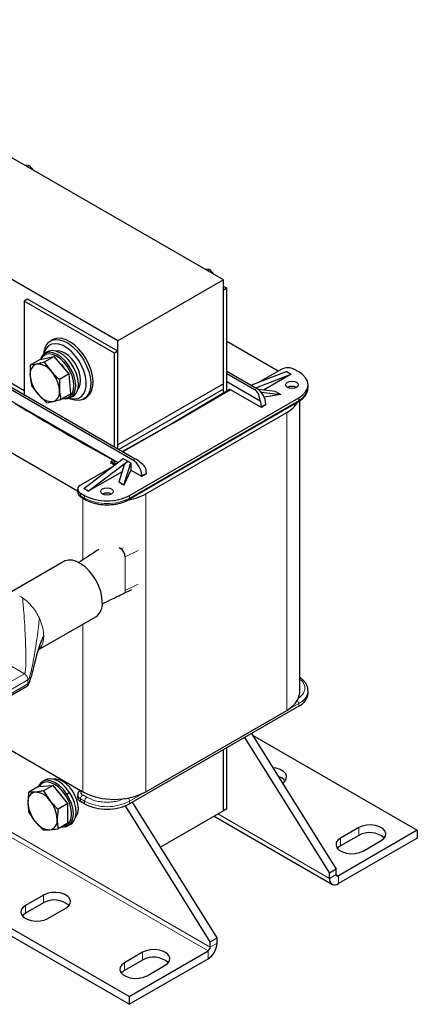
# Model space of a CAD drawing. Header units: millimetres. Extents: x 5 to 418, y 2 to 292.
# Tile 15 of 24: x 268 to 301, y 51 to 133. Entities that reach past the tile are written whole.
import ezdxf

# ---------------------------------------------------------------- set-up
doc = ezdxf.new("R2010")
doc.units = ezdxf.units.MM

msp = doc.modelspace()

# ---------------------------------------------------------------- linework, layer by layer
at = {"color": 7, "linetype": 'Continuous', "lineweight": 25}
for p, q in [((285.247, 111.5276), (247.5346, 133.2985)), ((276.4223, 106.4333), (238.7099, 128.2041)), ((269.0142, 121.1015), (268.6262, 121.1226)), ((268.8385, 121.0001), (269.0142, 121.1015)), ((269.0142, 121.1015), (269.3444, 120.708)), ((284.0991, 112.3932), (283.7112, 112.4143)), ((283.9234, 112.2917), (284.0991, 112.3932)), ((284.0991, 112.3932), (284.4293, 111.9997)), ((285.247, 111.5276), (276.4223, 106.4333)), ((285.247, 102.8179), (285.247, 111.5276)), ((285.5298, 110.82), (285.247, 110.9832)), ((285.5298, 110.82), (285.247, 110.6567)), ((285.247, 102.0393), (285.247, 110.6567)), ((285.5298, 102.2065), (285.5298, 110.82)), ((268.8798, 109.9165), (268.597, 109.7532)), ((268.597, 109.7532), (268.597, 101.9144)), ((276.1395, 105.399), (268.597, 109.7532)), ((276.4223, 105.5623), (268.8798, 109.9165)), ((268.597, 102.241), (261.3374, 106.4318)), ((270.9683, 106.5171), (270.7798, 106.4083)), ((276.4223, 97.7235), (276.4223, 106.4333)), ((289.8384, 103.89), (285.5298, 106.3773)), ((270.5474, 105.5043), (270.3211, 105.3737)), ((270.6459, 105.5516), (270.5474, 105.5043)), ((276.4223, 105.5623), (276.1395, 105.399)), ((276.4223, 97.397), (276.4223, 105.5623)), ((269.9206, 104.8562), (269.1034, 104.3844)), ((269.9206, 104.8562), (271.0855, 105.1119)), ((271.0855, 105.1119), (270.2683, 104.6401)), ((270.2683, 104.6401), (270.8385, 103.8808)), ((272.364, 103.673), (271.0855, 105.1119)), ((276.1395, 97.5603), (276.1395, 105.399)), ((269.6168, 104.4724), (269.1034, 104.3844)), ((285.5298, 103.8956), (288.0471, 102.4424)), ((290.5456, 103.8628), (287.5938, 102.7041)), ((290.0742, 104.0261), (288.1889, 102.9377)), ((290.5456, 103.8628), (290.9227, 103.6451)), ((291.545, 103.8301), (291.2055, 104.0261)), ((277.6762, 96.4554), (266.0797, 103.1499)), ((266.2683, 103.2588), (277.8648, 96.5643)), ((272.364, 103.673), (271.5468, 103.2012)), ((272.4777, 101.9784), (272.364, 103.673)), ((287.8586, 102.3335), (285.5298, 103.6779)), ((285.5298, 103.0247), (288.3232, 101.4121)), ((287.9709, 102.4864), (290.9227, 103.6451)), ((290.9227, 103.6451), (288.598, 102.3031)), ((269.7873, 101.9305), (269.217, 102.6898)), ((285.247, 102.8179), (276.4223, 97.7235)), ((285.247, 102.3824), (276.5167, 97.3425)), ((285.7645, 102.3452), (281.0131, 99.537)), ((285.247, 102.3824), (285.247, 102.8179)), ((285.247, 102.0393), (285.247, 102.3824)), ((288.4243, 100.8421), (285.8315, 102.3388)), ((289.6151, 102.1738), (288.1737, 102.357)), ((289.6151, 102.1738), (290.0505, 101.9224)), ((292.326, 102.5238), (292.326, 102.7416)), ((276.4196, 96.2336), (266.8811, 101.7401)), ((270.4956, 101.2509), (269.7873, 101.9305)), ((270.4956, 101.2509), (271.009, 101.3389)), ((271.009, 101.3389), (271.6604, 101.5066)), ((272.4777, 101.9784), (271.6604, 101.5066)), ((272.4543, 101.6786), (272.6806, 101.8092)), ((273.5795, 101.5584), (273.7681, 101.6672)), ((277.4028, 93.489), (291.545, 101.653)), ((288.405, 102.1316), (290.0505, 101.9224)), ((290.0505, 101.9224), (288.6676, 101.7085)), ((291.6391, 77.026), (291.6391, 101.4126)), ((277.3476, 93.1491), (291.4897, 101.3132)), ((288.8014, 101.0598), (288.4243, 100.8421)), ((288.4243, 100.9183), (288.4243, 100.8421)), ((288.8014, 101.0598), (288.8014, 101.136)), ((278.7605, 93.6304), (290.5456, 100.4338)), ((263.7636, 99.24), (273.0579, 93.8745)), ((281.0135, 99.5372), (276.8154, 97.1701)), ((276.4223, 97.397), (276.4223, 97.7235)), ((273.575, 94.0659), (276.8749, 96.5805)), ((276.8749, 96.5805), (277.252, 96.3628)), ((275.9258, 95.8584), (273.2922, 94.338)), ((273.9521, 93.8482), (277.252, 96.3628)), ((275.9164, 96.2551), (276.0686, 96.1144)), ((276.955, 96.0593), (276.5007, 94.6031)), ((276.9362, 94.3517), (277.516, 96.2104)), ((277.516, 95.6007), (276.9362, 94.3517)), ((277.252, 96.3628), (276.955, 96.0593)), ((277.252, 96.3628), (277.516, 96.2104)), ((277.516, 96.2104), (277.516, 95.6007)), ((278.4305, 95.0728), (277.516, 95.6007)), ((276.7733, 95.4768), (273.9521, 93.8482)), ((278.8076, 95.2905), (278.4305, 95.0728)), ((278.4305, 95.0728), (278.4305, 95.149)), ((278.8076, 95.2905), (278.8076, 95.3667)), ((273.0579, 94.0115), (273.0579, 93.7937)), ((273.9521, 93.8482), (273.575, 94.0659)), ((276.9362, 94.3517), (276.5007, 94.6031)), ((273.2922, 93.6849), (273.6316, 93.489)), ((273.3474, 93.3451), (273.6868, 93.1491)), ((273.6868, 93.1491), (273.6897, 93.1475)), ((276.6693, 89.0182), (276.5314, 89.0978)), ((271.9024, 87.9581), (266.9963, 85.1259)), ((276.8972, 85.279), (277.605, 85.6299)), ((269.7554, 80.5604), (274.5688, 83.3391)), ((264.4394, 75.0007), (268.8124, 77.5252)), ((292.326, 76.9389), (292.326, 77.1566)), ((291.545, 75.8504), (277.4028, 67.6863)), ((278.7605, 68.6987), (290.5456, 75.5021)), ((263.5812, 74.4135), (273.4807, 68.6987)), ((287.5922, 73.5685), (294.6751, 62.2093)), ((287.676, 73.4341), (301.4633, 65.4748)), ((287.0265, 73.2419), (294.1094, 61.8827)), ((285.247, 67.1078), (285.247, 72.2146)), ((285.5298, 67.2711), (285.5298, 72.3779)), ((269.7849, 69.1231), (271.0106, 69.2327)), ((270.3588, 69.6854), (270.1326, 69.5548)), ((271.0106, 69.2327), (270.1934, 68.7609)), ((272.2362, 67.708), (271.0106, 69.2327)), ((277.3651, 51.5632), (248.1299, 68.4404)), ((269.7849, 69.1231), (268.9677, 68.6513)), ((269.5115, 68.6663), (268.9677, 68.6513)), ((270.1934, 68.7609), (270.7372, 67.9587)), ((273.0579, 68.4265), (273.0579, 68.2088)), ((277.3651, 50.91), (247.4319, 68.1901)), ((272.2362, 67.708), (271.419, 67.2362)), ((272.2362, 66.0737), (272.2362, 67.708)), ((273.6316, 67.6863), (273.2922, 67.8822)), ((284.719, 56.4618), (277.6361, 67.821)), ((269.5115, 66.2148), (268.9677, 67.017)), ((284.1533, 56.1352), (277.056, 67.5175)), ((285.247, 67.1078), (279.9776, 64.0659)), ((285.5298, 67.2711), (285.247, 67.1078)), ((270.1934, 65.4923), (269.5115, 66.2148)), ((272.2362, 66.0737), (271.419, 65.6019)), ((272.2657, 65.8597), (272.492, 65.9903)), ((284.463, 66.6552), (294.3304, 60.9589)), ((270.1934, 65.4923), (270.7372, 65.5073)), ((270.7372, 65.5073), (271.419, 65.6019)), ((301.4633, 65.4748), (294.8636, 61.6649)), ((296.5607, 65.6925), (295.0522, 64.8217)), ((301.4633, 65.4748), (301.4633, 64.8216)), ((301.4633, 64.8216), (294.8636, 61.0117)), ((296.5607, 65.0393), (295.0522, 64.1685)), ((296.9378, 63.7332), (298.4463, 64.604)), ((294.6751, 62.2093), (294.1094, 61.8827)), ((294.1094, 61.4473), (294.1094, 61.8827)), ((294.6751, 61.7738), (294.6751, 62.2093)), ((270.1998, 60.0539), (268.6913, 59.183)), ((270.1998, 59.4007), (268.6913, 58.5298)), ((270.5769, 58.0945), (272.0854, 58.9653)), ((284.1533, 56.1352), (284.719, 56.4618)), ((284.1533, 55.6997), (284.1533, 56.1352)), ((284.719, 56.0263), (284.719, 56.4618)), ((278.4965, 55.2643), (276.988, 54.3935)), ((277.3651, 51.5632), (283.9648, 55.3731)), ((278.4965, 54.6111), (276.988, 53.7402)), ((277.3651, 50.91), (283.9648, 54.7199)), ((278.8736, 53.3049), (280.3821, 54.1757)), ((277.3651, 51.5632), (277.3651, 50.91))]:
    msp.add_line(p, q, dxfattribs=at)
at = {"color": 7, "linetype": 'Continuous', "lineweight": 18}
for p, q in [((270.6459, 105.5516), (270.4197, 105.4209)), ((270.3926, 105.2827), (270.4197, 105.4209)), ((285.8315, 102.3388), (281.0798, 99.5304)), ((288.0471, 102.4424), (287.8586, 102.3335)), ((272.2319, 101.6825), (272.3557, 101.6313)), ((291.545, 101.4353), (277.4028, 93.2712)), ((291.545, 101.653), (291.545, 101.4353)), ((288.8014, 101.136), (288.4243, 100.9183)), ((290.5456, 100.4338), (290.5456, 75.5021)), ((281.0798, 99.5304), (276.8541, 97.1477)), ((275.9116, 96.3017), (275.9116, 96.5195)), ((277.8648, 96.5643), (277.6762, 96.4554)), ((275.8352, 96.126), (275.8352, 96.3437)), ((275.8979, 96.2411), (275.8352, 96.3437)), ((275.8352, 96.3437), (275.9164, 96.2551)), ((278.4305, 95.149), (278.8076, 95.3667)), ((273.2922, 93.4672), (273.2922, 93.6849)), ((273.6316, 93.2712), (273.2922, 93.4672)), ((273.4807, 93.2681), (273.4807, 88.0905)), ((273.6316, 93.489), (273.6316, 93.2712)), ((277.4028, 93.2712), (277.4028, 93.489)), ((278.7605, 93.6304), (278.7605, 68.6987)), ((276.6693, 89.0182), (276.8581, 89.1118)), ((277.0464, 88.3639), (278.1181, 88.895)), ((277.0464, 85.5436), (277.0464, 88.3639)), ((277.0464, 85.5436), (278.1181, 86.0748)), ((269.8585, 83.2176), (269.9212, 83.0754)), ((273.4807, 82.711), (273.4807, 68.6987)), ((268.6033, 78.5692), (263.7258, 81.3849)), ((268.6033, 78.5692), (264.0977, 75.9682)), ((264.5871, 75.5685), (268.8987, 78.0575)), ((268.8987, 77.7164), (264.5871, 75.2274)), ((268.8987, 78.0575), (268.8818, 78.181)), ((268.8987, 77.7164), (268.8987, 78.0575)), ((277.4028, 67.904), (291.545, 76.0681)), ((291.545, 76.0681), (291.545, 75.8504)), ((284.1533, 55.6997), (253.0625, 73.6481)), ((283.9648, 55.3731), (252.9588, 73.2725)), ((272.0318, 68.4197), (272.155, 68.503)), ((272.3813, 68.6336), (272.155, 68.503)), ((273.8202, 68.2306), (273.4807, 68.4266)), ((273.2922, 68.1), (273.6316, 67.904)), ((273.2922, 67.8822), (273.2922, 68.1)), ((273.6316, 67.904), (273.6316, 67.6863)), ((277.4028, 67.6863), (277.4028, 67.904)), ((284.7755, 66.8356), (294.1094, 61.4473)), ((296.5607, 65.6925), (296.5607, 65.0393)), ((295.0522, 64.8217), (295.0522, 64.1685)), ((294.1094, 61.4473), (294.6751, 61.7738)), ((294.6751, 61.7738), (294.8636, 61.6649)), ((294.8636, 61.6649), (294.8636, 61.0117)), ((270.1998, 60.0539), (270.1998, 59.4007)), ((268.6913, 59.183), (268.6913, 58.5298)), ((284.1533, 55.6997), (284.719, 56.0263)), ((278.4965, 55.2643), (278.4965, 54.6111)), ((283.9648, 54.7199), (283.9648, 55.3731)), ((276.988, 54.3935), (276.988, 53.7402))]:
    msp.add_line(p, q, dxfattribs=at)
at = {"color": 7, "linetype": 'Continuous', "lineweight": 25, "flags": 128}
for points in [[(270.4468, 106.0897), (270.6523, 106.3199), (270.9099, 106.4705), (271.2106, 106.5365), (271.5443, 106.5155), (271.8997, 106.4083), (272.2647, 106.2185), (272.6267, 105.9526), (272.9735, 105.6196), (273.2932, 105.2309), (273.5751, 104.7997), (273.8094, 104.3407), (273.9882, 103.8696), (274.1055, 103.4023), (274.1571, 102.9548), (274.1415, 102.5423), (274.059, 102.1789), (273.9125, 101.877), (273.707, 101.6468), (273.4495, 101.4961), (273.1487, 101.4302), (272.815, 101.4512), (272.4596, 101.5584), (272.3239, 101.6198)], [(273.7681, 101.6672), (273.8955, 101.7556), (274.101, 101.9858), (274.2475, 102.2878), (274.33, 102.6512), (274.3457, 103.0636), (274.294, 103.5111), (274.1768, 103.9784), (273.998, 104.4496), (273.7637, 104.9086), (273.4818, 105.3397), (273.162, 105.7284), (272.8152, 106.0614), (272.4532, 106.3273), (272.0883, 106.5171), (271.7329, 106.6244), (271.3992, 106.6453), (271.0984, 106.5794), (270.9683, 106.5171)], [(270.4233, 105.7802), (270.2844, 105.488), (270.2395, 105.3187)], [(272.3557, 101.6313), (272.5889, 101.779), (272.7618, 102.0142), (272.8659, 102.3253), (272.8958, 102.6966), (272.8501, 103.1094), (272.731, 103.5432), (272.5446, 103.9761), (272.3002, 104.3865), (272.01, 104.7537), (271.6886, 105.0593), (271.3522, 105.2881), (271.0175, 105.4285), (270.7014, 105.4736), (270.4197, 105.4209)], [(272.3658, 101.6353), (272.4869, 101.6005), (272.8132, 101.562), (273.1079, 101.6124), (273.3597, 101.7498), (273.5589, 101.9687), (273.6978, 102.261), (273.7712, 102.6152), (273.7761, 103.0178), (273.7124, 103.4533), (273.5826, 103.9051), (273.3917, 104.3556), (273.1469, 104.7877), (272.8577, 105.1846), (272.5352, 105.5313), (272.1917, 105.8142), (271.8406, 106.0226), (271.4953, 106.1485), (271.169, 106.1869), (270.8743, 106.1365), (270.6225, 105.9992), (270.4233, 105.7802)], [(272.6806, 101.8092), (272.8152, 101.9096), (272.9881, 102.1449), (273.0921, 102.4559), (273.1221, 102.8272), (273.0763, 103.2401), (272.9573, 103.6738), (272.7709, 104.1068), (272.5265, 104.5171), (272.2363, 104.8843), (271.9149, 105.19), (271.5785, 105.4187), (271.2438, 105.5592), (270.9276, 105.6042), (270.6459, 105.5516)], [(273.0747, 102.3786), (273.1803, 102.5266), (273.2779, 102.7924), (273.311, 103.1125), (273.2779, 103.4708), (273.1803, 103.8493), (273.0231, 104.2291), (272.8141, 104.5911), (272.5638, 104.9171), (272.2848, 105.1909), (271.9911, 105.3987), (271.6974, 105.53), (271.4184, 105.5784), (271.2376, 105.5609)], [(272.2319, 101.6825), (272.4534, 101.8228), (272.6177, 102.0463), (272.7165, 102.3418), (272.745, 102.6945), (272.7015, 103.0867), (272.5884, 103.4988), (272.4113, 103.9101), (272.1791, 104.2999), (271.9035, 104.6488), (271.5982, 104.9391), (271.2785, 105.1565), (270.9606, 105.2899), (270.6603, 105.3327), (270.3926, 105.2827)], [(291.545, 101.653), (291.8766, 101.8863), (292.123, 102.1525), (292.2748, 102.4413), (292.326, 102.7416), (292.2748, 103.0419), (292.123, 103.3307), (291.8766, 103.5968), (291.545, 103.8301)], [(291.3564, 102.5239), (291.1834, 102.4571), (290.9793, 102.4337), (290.7752, 102.4571), (290.6022, 102.5239), (290.4865, 102.6238), (290.4459, 102.7416), (290.4865, 102.8594), (290.6022, 102.9593), (290.7752, 103.026), (290.9793, 103.0495), (291.1834, 103.026), (291.3564, 102.9593), (291.472, 102.8594), (291.5126, 102.7416), (291.472, 102.6238), (291.3564, 102.5239)], [(271.8312, 101.6052), (272.074, 101.5787), (272.3557, 101.6313)], [(271.8832, 101.6352), (271.9643, 101.6325), (272.2319, 101.6825)], [(275.9116, 96.5195), (276.0155, 96.4498), (276.0934, 96.3696), (276.1422, 96.282), (276.16, 96.1907), (276.1461, 96.099), (276.1011, 96.0108), (276.0535, 95.9546)], [(275.8943, 93.5978), (275.7213, 93.5311), (275.5172, 93.5076), (275.3131, 93.5311), (275.1401, 93.5978), (275.0245, 93.6977), (274.9839, 93.8155), (275.0245, 93.9333), (275.1401, 94.0332), (275.3131, 94.1), (275.5172, 94.1234), (275.7213, 94.1), (275.8943, 94.0332), (276.0099, 93.9333), (276.0505, 93.8155), (276.0099, 93.6977), (275.8943, 93.5978)], [(275.1212, 84.5601), (275.0872, 84.9918), (274.9862, 85.4473), (274.8219, 85.9101), (274.6003, 86.3634), (274.3294, 86.7909), (274.0189, 87.1771), (273.6802, 87.508), (273.3253, 87.7718), (272.9673, 87.9588), (272.6189, 88.0623), (272.2928, 88.0786), (272.0008, 88.0071), (271.9024, 87.9581)], [(290.5456, 75.5021), (290.9639, 75.7899), (291.2893, 76.1152), (291.5118, 76.4682), (291.6248, 76.8382), (291.6391, 77.026)], [(290.1829, 69.4135), (290.377, 69.569), (290.5097, 69.7743), (290.5367, 69.9928), (290.4561, 70.2069), (290.2742, 70.3991), (290.0058, 70.5541), (289.6727, 70.6591), (289.3801, 70.7011)], [(272.155, 68.503), (271.8714, 68.8786), (271.554, 69.1954), (271.2189, 69.4376), (270.8828, 69.5931), (270.5625, 69.654), (270.2741, 69.6172), (270.0322, 69.4847), (269.8487, 69.2631), (269.7815, 69.1211)], [(272.0318, 68.4197), (271.7624, 68.7765), (271.4609, 69.0775), (271.1425, 69.3076), (270.8231, 69.4553), (270.5189, 69.5131), (270.245, 69.4782), (270.0151, 69.3523), (269.8408, 69.1418), (269.8327, 69.1274)], [(272.3813, 68.6336), (272.0977, 69.0092), (271.7803, 69.326), (271.4452, 69.5683), (271.109, 69.7237), (270.7888, 69.7846), (270.5004, 69.7479), (270.3588, 69.6854)], [(273.1225, 67.2936), (273.0894, 67.6519), (272.9918, 68.0304), (272.8345, 68.4102), (272.6255, 68.7722), (272.3752, 69.0982), (272.0963, 69.372), (271.8025, 69.5798), (271.5088, 69.7111), (271.2298, 69.7594), (271.049, 69.742)], [(271.7146, 65.7726), (271.8358, 65.7605), (272.1242, 65.7972), (272.3661, 65.9297), (272.5496, 66.1514), (272.6653, 66.451), (272.7075, 66.8137), (272.6741, 67.2211), (272.5667, 67.653), (272.3907, 68.0875), (272.155, 68.503)], [(271.7861, 65.8138), (272.0025, 65.8492), (272.2323, 65.9751), (272.4066, 66.1856), (272.5166, 66.4703), (272.5567, 66.8148), (272.5249, 67.2019), (272.4229, 67.6121), (272.2557, 68.025), (272.0318, 68.4197)], [(272.492, 65.9903), (272.5924, 66.0604), (272.7758, 66.282), (272.8916, 66.5816), (272.9338, 66.9443), (272.9004, 67.3518), (272.793, 67.7836), (272.617, 68.2181), (272.3813, 68.6336)], [(298.4463, 64.604), (298.6738, 64.7794), (298.8064, 64.9847), (298.8334, 65.2032), (298.7528, 65.4173), (298.5709, 65.6095), (298.3026, 65.7645), (297.9695, 65.8695), (297.5986, 65.916), (297.2201, 65.9004), (296.8645, 65.8238), (296.5607, 65.6925)], [(295.0522, 64.8217), (294.8248, 64.6463), (294.6922, 64.4411), (294.6651, 64.2225), (294.7458, 64.0084), (294.9276, 63.8162), (295.196, 63.6612), (295.5291, 63.5563), (295.8999, 63.5097), (296.2784, 63.5253), (296.634, 63.6019), (296.9378, 63.7332)], [(295.0522, 64.1685), (294.8248, 63.9931), (294.7877, 63.9508)], [(272.0854, 58.9653), (272.3128, 59.1407), (272.4454, 59.346), (272.4725, 59.5645), (272.3918, 59.7786), (272.21, 59.9709), (271.9416, 60.1258), (271.6085, 60.2308), (271.2377, 60.2774), (270.8592, 60.2617), (270.5036, 60.1852), (270.1998, 60.0539)], [(268.6913, 59.183), (268.4638, 59.0077), (268.3312, 58.8024), (268.3041, 58.5839), (268.3848, 58.3698), (268.5667, 58.1775), (268.835, 58.0226), (269.1681, 57.9176), (269.539, 57.871), (269.9175, 57.8867), (270.2731, 57.9632), (270.5769, 58.0945)], [(268.6913, 58.5298), (268.4638, 58.3544), (268.4267, 58.3122)], [(280.3821, 54.1757), (280.6095, 54.3511), (280.7422, 54.5564), (280.7692, 54.7749), (280.6886, 54.989), (280.5067, 55.1813), (280.2383, 55.3362), (279.9052, 55.4412), (279.5344, 55.4878), (279.1559, 55.4721), (278.8003, 55.3956), (278.4965, 55.2643)], [(276.988, 54.3935), (276.7606, 54.2181), (276.6279, 54.0128), (276.6009, 53.7943), (276.6815, 53.5802), (276.8634, 53.3879), (277.1318, 53.233), (277.4648, 53.128), (277.8357, 53.0814), (278.2142, 53.0971), (278.5698, 53.1736), (278.8736, 53.3049)], [(276.988, 53.7402), (276.7606, 53.5648), (276.7235, 53.5226)]]:
    msp.add_lwpolyline(points, dxfattribs=at)
at = {"color": 7, "linetype": 'Continuous', "lineweight": 18, "flags": 128}
msp.add_lwpolyline([(275.8352, 96.3437), (275.8447, 96.3385), (275.8543, 96.3332), (275.8638, 96.328), (275.8734, 96.3227), (275.8829, 96.3175), (275.8925, 96.3122), (275.902, 96.307), (275.9116, 96.3017)], dxfattribs=at)
at = {"color": 7, "linetype": 'Continuous', "lineweight": 25}
for centre, radius, start, end in [((271.9005, 105.2137), 1.6972, 148.927517, 177.416577), ((270.7562, 104.6514), 0.8399, 113.623952, 165.542363), ((270.6927, 104.5764), 0.7674, 113.021484, 157.498014), ((269.9029, 103.689), 0.834, 110.061196, 193.28825), ((269.6895, 103.0654), 1.4089, 35.362742, 92.95859), ((268.7934, 102.0342), 2.7555, 5.82877, 42.079799), ((270.0262, 102.7854), 2.3556, 34.449371, 48.866092), ((290.6399, 102.9343), 1.2296, 62.609672, 117.390328), ((271.8324, 103.7771), 2.7555, 185.82877, 222.079799), ((270.7229, 102.1223), 0.834, 290.061196, 13.28825), ((287.1638, 101.0615), 1.6393, 2.605478, 57.394522), ((290.9793, 101.7959), 0.8198, 62.615753, 117.384247), ((290.9915, 102.6569), 1.3412, 294.374658, 354.305201), ((270.9363, 102.7459), 1.4089, 215.362742, 272.95859), ((287.0359, 100.8914), 1.3887, 1.108153, 22.021162), ((380.4111, 286.8683), 217.147, 238.771722, 241.233655), ((289.4433, 102.516), 2.3559, 297.897292, 328.784362), ((276.7929, 95.0745), 1.6393, 2.605478, 57.394522), ((277.4192, 95.3399), 1.3887, 1.108153, 22.021162), ((273.4161, 94.0115), 0.3493, 110.783421, 249.216579), ((273.4582, 93.8336), 0.4024, 185.694799, 245.625342), ((275.5172, 97.1282), 4.0987, 242.609672, 297.390328), ((275.5172, 92.8699), 0.8198, 62.615753, 117.384247), ((276.3587, 98.0415), 5.0226, 277.596695, 298.567166), ((273.8076, 84.419), 1.3212, 305.183063, 6.129118), ((290.9915, 77.072), 1.3412, 294.374658, 354.305201), ((289.523, 68.7977), 1.2066, 42.392998, 74.710258), ((269.651, 67.9169), 0.7623, 100.546778, 189.251879), ((269.4169, 67.087), 1.5821, 33.434915, 86.570462), ((269.7482, 66.8895), 2.4733, 31.264308, 46.324836), ((276.1206, 73.7656), 5.7134, 242.480539, 297.519461), ((271.5563, 67.9168), 2.6605, 182.639287, 219.772072), ((268.6923, 66.2567), 2.6605, 2.639287, 39.772072), ((273.4582, 68.2487), 0.4024, 185.694799, 245.625342), ((275.5172, 71.3255), 4.0987, 242.609672, 297.390328), ((272.0734, 67.2264), 1.0512, 320.63643, 3.663665), ((270.8318, 67.0866), 1.5821, 213.434915, 266.570462), ((270.5976, 66.2567), 0.7623, 280.546778, 9.251879), ((297.481, 63.4016), 1.8786, 49.106312, 119.333177), ((294.5692, 61.3727), 0.4658, 170.785963, 309.203285), ((294.79, 61.7552), 0.1165, 170.785963, 309.203285), ((271.1201, 57.7629), 1.8786, 49.106312, 119.333177), ((283.0815, 56.1008), 1.6393, 302.605478, 357.394522), ((283.7439, 55.7184), 0.4098, 302.605478, 357.394522), ((279.4168, 52.9733), 1.8786, 49.106312, 119.333177)]:
    msp.add_arc(centre, radius, start, end, dxfattribs=at)
at = {"color": 7, "linetype": 'Continuous', "lineweight": 18}
for centre, radius, start, end in [((291.4181, 101.4191), 0.1279, 304.056351, 7.25583), ((276.2866, 95.7463), 0.6292, 126.045463, 128.153264), ((276.1253, 96.3003), 0.2137, 179.611116, 192.216973), ((275.6989, 95.8628), 0.4878, 25.925202, 64.146439), ((273.419, 93.451), 0.1279, 172.74417, 235.943649), ((273.7584, 93.2551), 0.1279, 172.74417, 235.943649), ((275.5172, 96.9104), 4.0987, 242.609672, 297.390328), ((277.2722, 93.2568), 0.1314, 304.910224, 6.308276), ((267.0787, 82.8187), 2.5126, 56.883634, 63.121743), ((291.0201, 77.2678), 1.3095, 293.630462, 355.710215), ((291.1334, 76.0487), 0.412, 2.695387, 42.48905), ((273.4592, 68.4675), 0.4037, 186.334318, 245.569374), ((273.7016, 68.0813), 0.4098, 122.605478, 177.394522), ((274.041, 67.8854), 0.4098, 122.605478, 177.394522), ((275.5172, 71.5432), 4.0987, 242.609672, 297.390328), ((276.9829, 67.8814), 0.4205, 3.089391, 44.252938)]:
    msp.add_arc(centre, radius, start, end, dxfattribs=at)
at = {"color": 7, "linetype": 'Continuous', "lineweight": 25}
for centre, major_axis, ratio, start_param, end_param in [((285.8315, 102.2299), (-0.0667, 0.1155), 0.5773815, 5.4977992, 6.2890678), ((287.4815, 101.2448), (0.1424, 1.1681), 0.7115205, 4.942074, 5.9892715), ((281.0798, 99.4215), (-0.0667, 0.1155), 0.5773815, 5.4977992, 6.2773028), ((278.2419, 95.911), (0.8193, -0.7545), 0.2648379, 1.2264797, 2.2736773), ((276.6693, 88.5816), (-0.266, 0.463), 0.5773777, 3.9295673, 5.5003636)]:
    msp.add_ellipse(centre, major_axis=major_axis, ratio=ratio, start_param=start_param, end_param=end_param, dxfattribs=at)
at = {"color": 7, "linetype": 'Continuous', "lineweight": 18}
msp.add_ellipse((276.6693, 85.7613), major_axis=(-0.266, 0.463), ratio=0.5773777, start_param=3.1016323, end_param=3.9295673, dxfattribs=at)
at = {"color": 7, "linetype": 'Continuous', "lineweight": 25}
for points, knots in [([(270.2683, 104.6401), (270.1527, 104.6078), (269.9207, 104.5429), (269.7184, 104.496), (269.6168, 104.4724)], [0, 0, 0, 0, 0.4981128, 1, 1, 1, 1]), ([(269.1034, 104.3844), (269.1027, 104.3749), (269.0791, 104.0712), (269.0853, 103.7797), (269.0912, 103.4973)], [0, 0, 0, 0, 0.03148504, 1, 1, 1, 1]), ([(270.8385, 103.8808), (270.9487, 103.7626), (271.1701, 103.5251), (271.4208, 103.3095), (271.5468, 103.2012)], [0, 0, 0, 0, 0.4977806, 1, 1, 1, 1]), ([(269.0912, 103.4973), (269.1133, 103.2872), (269.1426, 103.0089), (269.2024, 102.7527), (269.217, 102.6898)], [0, 0, 0, 0, 0.7546767, 1, 1, 1, 1]), ([(271.5468, 103.2012), (271.546, 103.1916), (271.5225, 102.888), (271.5287, 102.5964), (271.5346, 102.314)], [0, 0, 0, 0, 0.031485, 1, 1, 1, 1]), ([(271.5346, 102.314), (271.5567, 102.104), (271.586, 101.8256), (271.6458, 101.5694), (271.6604, 101.5066)], [0, 0, 0, 0, 0.7546767, 1, 1, 1, 1]), ([(291.4894, 101.3134), (291.4913, 101.3144), (291.5873, 101.3628), (291.7496, 101.4819), (291.9676, 101.6725), (292.1416, 101.8921), (292.2631, 102.1367), (292.3256, 102.3471), (292.3187, 102.4726), (292.3168, 102.5074)], [0, 0, 0, 0, 0.0036574, 0.1812652, 0.3619888, 0.5455623, 0.7326773, 0.925896, 1, 1, 1, 1]), ([(276.0661, 96.1118), (276.069, 96.1098), (276.0952, 96.0916), (276.1066, 96.0749), (276.1167, 96.0601)], [0, 0, 0, 0, 0.1079583, 1, 1, 1, 1]), ([(273.067, 93.7987), (273.0656, 93.7624), (273.0618, 93.6634), (273.1407, 93.5178), (273.2438, 93.4064), (273.3252, 93.3618), (273.3503, 93.348)], [0, 0, 0, 0, 0.1933617, 0.5260245, 0.8537372, 1, 1, 1, 1]), ([(273.6918, 93.1525), (273.7521, 93.1172), (273.9055, 93.0273), (274.1937, 92.9148), (274.5115, 92.8215), (274.8131, 92.7619), (275.1371, 92.718), (275.3735, 92.7115), (275.5172, 92.7076)], [0, 0, 0, 0, 0.12338283, 0.31405373, 0.50676699, 0.64818996, 0.78617455, 1, 1, 1, 1]), ([(275.5172, 92.7076), (275.6771, 92.7123), (275.9017, 92.719), (276.2248, 92.7629), (276.4919, 92.8146), (276.7922, 92.8993), (277.0838, 93.0082), (277.2592, 93.1022), (277.3472, 93.1493)], [0, 0, 0, 0, 0.2377694, 0.3340622, 0.4925022, 0.6547131, 0.8265884, 1, 1, 1, 1]), ([(274.837, 88.9861), (274.8182, 88.9734), (274.4948, 88.7559), (273.9292, 88.3639), (273.3591, 88.0114), (273.1106, 87.8577)], [0, 0, 0, 0, 0.0337146, 0.5788664, 1, 1, 1, 1]), ([(275.1016, 84.4147), (275.345, 84.5323), (275.9397, 84.8195), (276.5589, 85.1169), (276.9245, 85.2926)], [0, 0, 0, 0, 0.409435, 1, 1, 1, 1]), ([(270.2186, 81.7298), (270.1336, 81.5619), (269.9438, 81.187), (269.7475, 80.5458), (269.554, 79.8435), (269.3872, 79.1679), (269.239, 78.5815), (269.1153, 78.1426), (269.0167, 77.8777), (268.9455, 77.7549), (268.9128, 77.728), (268.8987, 77.7164)], [0, 0, 0, 0, 0.1299932, 0.2902615, 0.4657747, 0.6401872, 0.7795118, 0.8938175, 0.9654316, 0.9850387, 1, 1, 1, 1]), ([(268.8118, 77.5249), (268.8302, 77.5378), (268.8675, 77.5639), (268.9301, 77.6458), (269.0246, 77.8407), (269.0954, 78.0735), (269.1456, 78.2642), (269.1618, 78.3254)], [0, 0, 0, 0, 0.0758767, 0.15368002, 0.33099442, 0.7850893, 1, 1, 1, 1]), ([(292.3161, 77.173), (292.317, 77.2239), (292.3196, 77.3701), (292.2398, 77.6068), (292.0884, 77.8668), (291.8872, 78.0915), (291.7167, 78.2139), (291.6391, 78.2697)], [0, 0, 0, 0, 0.1208685, 0.3475531, 0.5772482, 0.8073286, 1, 1, 1, 1]), ([(268.9677, 68.6513), (268.9664, 68.6421), (268.9241, 68.3483), (268.9112, 68.0669), (268.8987, 67.7943)], [0, 0, 0, 0, 0.031485, 1, 1, 1, 1]), ([(270.1934, 68.7609), (270.0728, 68.7406), (269.8307, 68.6999), (269.6182, 68.6775), (269.5115, 68.6663)], [0, 0, 0, 0, 0.49811277, 1, 1, 1, 1]), ([(273.2713, 68.8196), (273.256, 68.8091), (273.1948, 68.7675), (273.1187, 68.6642), (273.0577, 68.5347), (273.0649, 68.4504), (273.0673, 68.4222)], [0, 0, 0, 0, 0.1157466, 0.460629, 0.8199761, 1, 1, 1, 1]), ([(268.8987, 67.7943), (268.9064, 67.5919), (268.9167, 67.3237), (268.9576, 67.0774), (268.9677, 67.017)], [0, 0, 0, 0, 0.7546767, 1, 1, 1, 1]), ([(270.7372, 67.9587), (270.8429, 67.8333), (271.0554, 67.5815), (271.2974, 67.3516), (271.419, 67.2362)], [0, 0, 0, 0, 0.4977806, 1, 1, 1, 1]), ([(271.419, 67.2362), (271.4177, 67.2269), (271.3754, 66.9332), (271.3625, 66.6518), (271.35, 66.3792)], [0, 0, 0, 0, 0.03148504, 1, 1, 1, 1]), ([(271.35, 66.3792), (271.3577, 66.1768), (271.368, 65.9086), (271.409, 65.6623), (271.419, 65.6019)], [0, 0, 0, 0, 0.75467667, 1, 1, 1, 1])]:
    msp.add_open_spline(points, degree=3, knots=knots, dxfattribs=at)
at = {"color": 7, "linetype": 'Continuous', "lineweight": 18}
for points, knots in [([(276.1021, 96.0164), (276.0849, 96.0261), (275.9973, 96.0754), (275.9422, 96.1673), (275.8979, 96.2411)], [0, 0, 0, 0, 0.1964738, 1, 1, 1, 1]), ([(268.6033, 78.5692), (268.6095, 78.5742), (268.6233, 78.5853), (268.6432, 78.6226), (268.672, 78.71), (268.7172, 79.0038), (268.7364, 79.574), (268.7302, 80.4308), (268.6934, 81.4762), (268.6347, 82.6013), (268.5673, 83.6123), (268.5037, 84.4259), (268.4676, 84.769), (268.4514, 84.9232)], [0, 0, 0, 0, 0.0042374, 0.0094041, 0.0199941, 0.0470601, 0.1442955, 0.2795748, 0.4371816, 0.620855, 0.7920333, 0.9065799, 1, 1, 1, 1]), ([(268.8987, 78.0575), (268.9078, 78.0645), (268.9282, 78.0803), (268.9621, 78.131), (269.0196, 78.2484), (269.1239, 78.5643), (269.2491, 79.0942), (269.3895, 79.8148), (269.5311, 80.6539), (269.6643, 81.5555), (269.7806, 82.4336), (269.8345, 82.9759), (269.8585, 83.2176)], [0, 0, 0, 0, 0.0076043, 0.0170556, 0.0362353, 0.0838152, 0.2058975, 0.3445838, 0.4990775, 0.6870837, 0.8605578, 1, 1, 1, 1]), ([(270.2186, 81.7298), (270.2122, 81.5966), (270.1995, 81.3302), (270.0947, 80.9961), (269.9521, 80.738), (269.8198, 80.6309), (269.7633, 80.5852)], [0, 0, 0, 0, 0.2671273, 0.5342545, 0.8013818, 1, 1, 1, 1]), ([(268.8121, 77.5251), (268.8121, 77.5251), (268.8441, 77.5313), (268.8835, 77.5942), (268.8936, 77.6756), (268.8987, 77.7164)], [0, 0, 0, 0, 0.0001021, 0.5000511, 1, 1, 1, 1]), ([(291.6391, 78.114), (291.7204, 78.053), (291.9009, 77.9176), (292.0209, 77.6568), (292.0783, 77.3746), (292.0228, 77.0913), (291.8688, 76.7834), (291.6284, 76.6087), (291.4894, 76.5077)], [0, 0, 0, 0, 0.1314525, 0.2919594, 0.4558726, 0.6197857, 0.7802927, 1, 1, 1, 1]), ([(273.4807, 68.4266), (273.4384, 68.4569), (273.373, 68.5036), (273.3321, 68.5815), (273.3205, 68.6443), (273.3329, 68.7067), (273.3577, 68.7621), (273.3946, 68.7902), (273.4095, 68.8014)], [0, 0, 0, 0, 0.2823216, 0.435829, 0.5895382, 0.7430458, 0.8967551, 1, 1, 1, 1]), ([(277.0089, 68.1501), (276.837, 68.0713), (276.5373, 67.934), (276.0075, 67.8458), (275.5174, 67.8144), (275.0263, 67.8451), (274.4196, 67.951), (274.0563, 68.1204), (273.8202, 68.2306)], [0, 0, 0, 0, 0.1856264, 0.3236539, 0.4646105, 0.6055672, 0.7435947, 1, 1, 1, 1])]:
    msp.add_open_spline(points, degree=3, knots=knots, dxfattribs=at)
for points in [[(268.4514, 84.9232), (268.5889, 84.8237), (268.8638, 84.6248), (269.2478, 84.2118), (269.5934, 83.7404), (269.7701, 83.3919), (269.8585, 83.2176)], [(269.9212, 83.0754), (270.0072, 82.8424), (270.1791, 82.3765), (270.2055, 81.9454), (270.2186, 81.7298)], [(268.8818, 78.181), (268.8691, 78.2203), (268.8438, 78.2989), (268.7762, 78.4107), (268.6943, 78.5073), (268.6336, 78.5486), (268.6033, 78.5692)]]:
    msp.add_open_spline(points, degree=3, dxfattribs=at)

doc.saveas('drawing.dxf')
